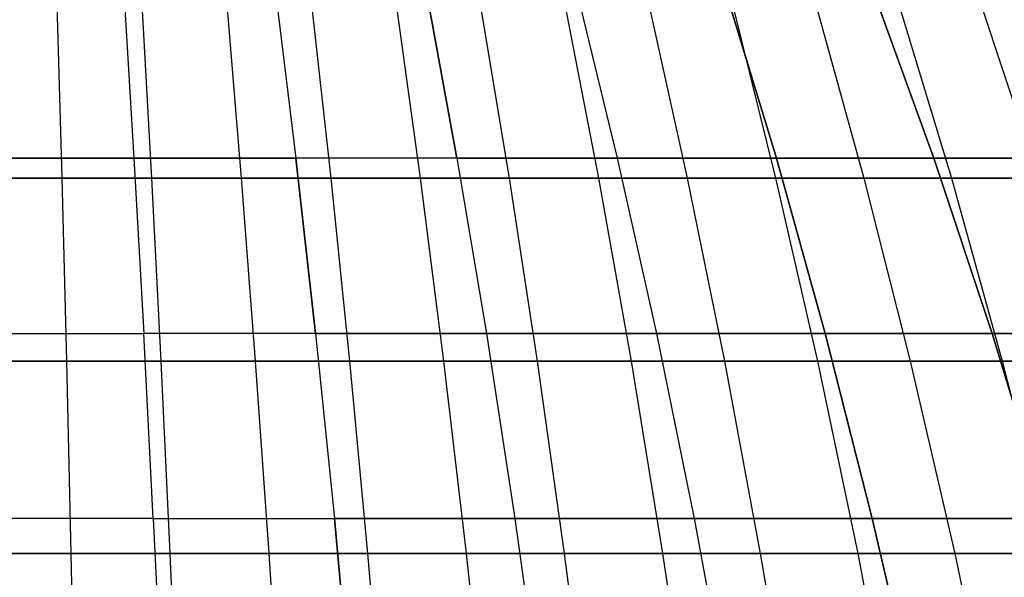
# Model space of a CAD drawing. Extents: x -125 to 125, y -143 to 0.
# Tile 191 of 241: x 0.42 to 9.03, y -39.34 to -34.46. Entities that reach past the tile are written whole.
import ezdxf

# ---------------------------------------------------------------- set-up
doc = ezdxf.new("R2010")
doc.units = 0
doc.header["$LTSCALE"] = 25.4
doc.layers.get('0').update_dxf_attribs({"linetype": 'CONTINUOUS'})

# ---------------------------------------------------------------- blocks, each defined once
blk = doc.blocks.new('NL2500026672_STL')
at = {"color": 0}
for p, q in [((1.3291, -34.2219, 30.4403), (1.4176, -35.672, 32.4683)), ((1.3291, -34.2219, -30.4403), (1.4176, -35.672, -32.4683)), ((1.3291, -34.2219, 30.4403), (1.4176, -35.672, 32.4683)), ((1.3291, -34.2219, -30.4403), (1.4176, -35.672, -32.4683)), ((2.6556, -34.2219, 30.3534), (2.8325, -35.672, 32.3755)), ((2.6556, -34.2219, 30.3534), (2.8325, -35.672, 32.3755)), ((2.6556, -34.2219, -30.3534), (2.8325, -35.672, -32.3755)), ((2.6556, -34.2219, -30.3534), (2.8325, -35.672, -32.3755)), ((3.977, -34.2219, 30.2087), (4.242, -35.672, 32.2212)), ((3.977, -34.2219, 30.2087), (4.242, -35.672, 32.2212)), ((4.242, -35.672, -32.2212), (3.977, -34.2219, -30.2087)), ((4.242, -35.672, -32.2212), (3.977, -34.2219, -30.2087)), ((5.2909, -34.2219, 30.0064), (5.6434, -35.672, 32.0055)), ((5.2909, -34.2219, -30.0064), (5.6434, -35.672, -32.0055)), ((5.2909, -34.2219, -30.0064), (5.6434, -35.672, -32.0055)), ((5.2909, -34.2219, 30.0064), (5.6434, -35.672, 32.0055)), ((7.0341, -35.672, 31.7288), (6.5948, -34.2219, 29.7471)), ((6.5948, -34.2219, -29.7471), (7.0341, -35.672, -31.7288)), ((6.5948, -34.2219, -29.7471), (7.0341, -35.672, -31.7288)), ((7.0341, -35.672, 31.7288), (6.5948, -34.2219, 29.7471)), ((8.4114, -35.672, 31.3918), (7.886, -34.2219, 29.4311)), ((8.4114, -35.672, 31.3918), (7.886, -34.2219, 29.4311)), ((7.886, -34.2219, -29.4311), (8.4114, -35.672, -31.3918)), ((7.886, -34.2219, -29.4311), (8.4114, -35.672, -31.3918)), ((0.7433, -34.3282, 35.2489), (0.7855, -35.8473, 37.2507)), ((0.7433, -34.3282, 35.2489), (0.7855, -35.8473, 37.2507)), ((1.4863, -34.3282, -35.2254), (1.5707, -35.8473, -37.2259)), ((1.4863, -34.3282, -35.2254), (1.5707, -35.8473, -37.2259)), ((2.2286, -34.3282, 35.1862), (2.3552, -35.8473, 37.1845)), ((2.2286, -34.3282, 35.1862), (2.3552, -35.8473, 37.1845)), ((2.97, -34.3282, -35.1314), (3.1386, -35.8473, -37.1266)), ((2.97, -34.3282, -35.1314), (3.1386, -35.8473, -37.1266)), ((3.71, -34.3282, 35.061), (3.9207, -35.8473, 37.0521)), ((3.71, -34.3282, 35.061), (3.9207, -35.8473, 37.0521)), ((4.701, -35.8473, -36.9612), (4.4483, -34.3282, -34.975)), ((4.701, -35.8473, -36.9612), (4.4483, -34.3282, -34.975)), ((5.1847, -34.3282, 34.8734), (5.4792, -35.8473, 36.8539)), ((5.1847, -34.3282, 34.8734), (5.4792, -35.8473, 36.8539)), ((5.9188, -34.3282, -34.7564), (6.2549, -35.8473, -36.7302)), ((5.9188, -34.3282, -34.7564), (6.2549, -35.8473, -36.7302)), ((6.6503, -34.3282, 34.6239), (7.0279, -35.8473, 36.5902)), ((6.6503, -34.3282, 34.6239), (7.0279, -35.8473, 36.5902)), ((7.3788, -34.3282, -34.476), (7.7978, -35.8473, -36.4339)), ((7.3788, -34.3282, -34.476), (7.7978, -35.8473, -36.4339)), ((8.104, -34.3282, 34.3127), (8.5642, -35.8473, 36.2614)), ((8.104, -34.3282, 34.3127), (8.5642, -35.8473, 36.2614)), ((9.3268, -35.8473, -36.0728), (8.8256, -34.3282, -34.1343)), ((9.3268, -35.8473, -36.0728), (8.8256, -34.3282, -34.1343)), ((1.4176, -35.672, 32.4683), (0, -35.672, 32.4992)), ((0, -35.672, -32.4992), (1.4176, -35.672, -32.4683)), ((1.4176, -35.672, 32.4683), (0, -35.672, 32.4992)), ((0, -35.672, -32.4992), (1.4176, -35.672, -32.4683)), ((2.8325, -35.672, 32.3755), (1.4176, -35.672, 32.4683)), ((1.4176, -35.672, 32.4683), (1.5034, -37.2067, 34.4331)), ((1.4176, -35.672, -32.4683), (2.8325, -35.672, -32.3755)), ((1.4176, -35.672, -32.4683), (1.5034, -37.2067, -34.4331)), ((1.4176, -35.672, -32.4683), (2.8325, -35.672, -32.3755)), ((1.4176, -35.672, -32.4683), (1.5034, -37.2067, -34.4331)), ((1.4176, -35.672, 32.4683), (1.5034, -37.2067, 34.4331)), ((2.8325, -35.672, 32.3755), (1.4176, -35.672, 32.4683)), ((4.242, -35.672, 32.2212), (2.8325, -35.672, 32.3755)), ((2.8325, -35.672, 32.3755), (3.0039, -37.2067, 34.3348)), ((4.242, -35.672, 32.2212), (2.8325, -35.672, 32.3755)), ((4.242, -35.672, -32.2212), (2.8325, -35.672, -32.3755)), ((3.0039, -37.2067, -34.3348), (2.8325, -35.672, -32.3755)), ((4.242, -35.672, -32.2212), (2.8325, -35.672, -32.3755)), ((3.0039, -37.2067, -34.3348), (2.8325, -35.672, -32.3755)), ((2.8325, -35.672, 32.3755), (3.0039, -37.2067, 34.3348)), ((5.6434, -35.672, 32.0055), (4.242, -35.672, 32.2212)), ((4.242, -35.672, 32.2212), (4.4987, -37.2067, 34.1711)), ((5.6434, -35.672, 32.0055), (4.242, -35.672, 32.2212)), ((4.242, -35.672, 32.2212), (4.4987, -37.2067, 34.1711)), ((4.242, -35.672, -32.2212), (5.6434, -35.672, -32.0055)), ((4.242, -35.672, -32.2212), (4.4987, -37.2067, -34.1711)), ((4.242, -35.672, -32.2212), (5.6434, -35.672, -32.0055)), ((4.242, -35.672, -32.2212), (4.4987, -37.2067, -34.1711)), ((5.6434, -35.672, 32.0055), (5.9849, -37.2067, 33.9423)), ((5.6434, -35.672, -32.0055), (7.0341, -35.672, -31.7288)), ((5.6434, -35.672, -32.0055), (5.9849, -37.2067, -33.9423)), ((5.6434, -35.672, -32.0055), (5.9849, -37.2067, -33.9423)), ((5.6434, -35.672, -32.0055), (7.0341, -35.672, -31.7288)), ((7.0341, -35.672, 31.7288), (5.6434, -35.672, 32.0055)), ((5.6434, -35.672, 32.0055), (5.9849, -37.2067, 33.9423)), ((7.0341, -35.672, 31.7288), (5.6434, -35.672, 32.0055)), ((8.4114, -35.672, 31.3918), (7.0341, -35.672, 31.7288)), ((7.4598, -37.2067, 33.6489), (7.0341, -35.672, 31.7288)), ((8.4114, -35.672, 31.3918), (7.0341, -35.672, 31.7288)), ((7.0341, -35.672, -31.7288), (8.4114, -35.672, -31.3918)), ((7.0341, -35.672, -31.7288), (7.4598, -37.2067, -33.6489)), ((7.0341, -35.672, -31.7288), (7.4598, -37.2067, -33.6489)), ((7.0341, -35.672, -31.7288), (8.4114, -35.672, -31.3918)), ((7.4598, -37.2067, 33.6489), (7.0341, -35.672, 31.7288)), ((9.7727, -35.672, 30.995), (8.4114, -35.672, 31.3918)), ((8.9204, -37.2067, 33.2915), (8.4114, -35.672, 31.3918)), ((9.7727, -35.672, 30.995), (8.4114, -35.672, 31.3918)), ((8.9204, -37.2067, 33.2915), (8.4114, -35.672, 31.3918)), ((8.4114, -35.672, -31.3918), (9.7727, -35.672, -30.995)), ((8.4114, -35.672, -31.3918), (8.9204, -37.2067, -33.2915)), ((8.4114, -35.672, -31.3918), (8.9204, -37.2067, -33.2915)), ((8.4114, -35.672, -31.3918), (9.7727, -35.672, -30.995)), ((-0.7855, -35.8473, 37.2507), (0.7855, -35.8473, 37.2507)), ((-0.7855, -35.8473, 37.2507), (0.7855, -35.8473, 37.2507)), ((1.5707, -35.8473, -37.2259), (0, -35.8473, -37.259)), ((1.5707, -35.8473, -37.2259), (0, -35.8473, -37.259)), ((0.7855, -35.8473, 37.2507), (2.3552, -35.8473, 37.1845)), ((0.7855, -35.8473, 37.2507), (2.3552, -35.8473, 37.1845)), ((0.7855, -35.8473, 37.2507), (0.8264, -37.4489, 39.1872)), ((0.7855, -35.8473, 37.2507), (0.8264, -37.4489, 39.1872)), ((1.5707, -35.8473, -37.2259), (1.6524, -37.4489, -39.161)), ((3.1386, -35.8473, -37.1266), (1.5707, -35.8473, -37.2259)), ((3.1386, -35.8473, -37.1266), (1.5707, -35.8473, -37.2259)), ((1.5707, -35.8473, -37.2259), (1.6524, -37.4489, -39.161)), ((2.3552, -35.8473, 37.1845), (3.9207, -35.8473, 37.0521)), ((2.3552, -35.8473, 37.1845), (3.9207, -35.8473, 37.0521)), ((2.3552, -35.8473, 37.1845), (2.4776, -37.4489, 39.1175)), ((2.3552, -35.8473, 37.1845), (2.4776, -37.4489, 39.1175)), ((3.1386, -35.8473, -37.1266), (3.3018, -37.4489, -39.0565)), ((4.701, -35.8473, -36.9612), (3.1386, -35.8473, -37.1266)), ((4.701, -35.8473, -36.9612), (3.1386, -35.8473, -37.1266)), ((3.1386, -35.8473, -37.1266), (3.3018, -37.4489, -39.0565)), ((3.9207, -35.8473, 37.0521), (5.4792, -35.8473, 36.8539)), ((3.9207, -35.8473, 37.0521), (5.4792, -35.8473, 36.8539)), ((3.9207, -35.8473, 37.0521), (4.1245, -37.4489, 38.9783)), ((3.9207, -35.8473, 37.0521), (4.1245, -37.4489, 38.9783)), ((6.2549, -35.8473, -36.7302), (4.701, -35.8473, -36.9612)), ((6.2549, -35.8473, -36.7302), (4.701, -35.8473, -36.9612)), ((4.9453, -37.4489, -38.8826), (4.701, -35.8473, -36.9612)), ((4.9453, -37.4489, -38.8826), (4.701, -35.8473, -36.9612)), ((5.4792, -35.8473, 36.8539), (7.0279, -35.8473, 36.5902)), ((5.4792, -35.8473, 36.8539), (7.0279, -35.8473, 36.5902)), ((5.4792, -35.8473, 36.8539), (5.764, -37.4489, 38.7697)), ((5.4792, -35.8473, 36.8539), (5.764, -37.4489, 38.7697)), ((6.2549, -35.8473, -36.7302), (6.5801, -37.4489, -38.6396)), ((7.7978, -35.8473, -36.4339), (6.2549, -35.8473, -36.7302)), ((7.7978, -35.8473, -36.4339), (6.2549, -35.8473, -36.7302)), ((6.2549, -35.8473, -36.7302), (6.5801, -37.4489, -38.6396)), ((7.0279, -35.8473, 36.5902), (8.5642, -35.8473, 36.2614)), ((7.0279, -35.8473, 36.5902), (8.5642, -35.8473, 36.2614)), ((7.0279, -35.8473, 36.5902), (7.3933, -37.4489, 38.4923)), ((7.0279, -35.8473, 36.5902), (7.3933, -37.4489, 38.4923)), ((7.7978, -35.8473, -36.4339), (8.2032, -37.4489, -38.3279)), ((9.3268, -35.8473, -36.0728), (7.7978, -35.8473, -36.4339)), ((9.3268, -35.8473, -36.0728), (7.7978, -35.8473, -36.4339)), ((7.7978, -35.8473, -36.4339), (8.2032, -37.4489, -38.3279)), ((8.5642, -35.8473, 36.2614), (10.0852, -35.8473, 35.8681)), ((8.5642, -35.8473, 36.2614), (10.0852, -35.8473, 35.8681)), ((8.5642, -35.8473, 36.2614), (9.0094, -37.4489, 38.1464)), ((8.5642, -35.8473, 36.2614), (9.0094, -37.4489, 38.1464)), ((0, -37.2067, 34.4659), (1.5034, -37.2067, 34.4331)), ((0, -37.2067, 34.4659), (1.5034, -37.2067, 34.4331)), ((0, -37.2067, -34.4659), (1.5034, -37.2067, -34.4331)), ((0, -37.2067, -34.4659), (1.5034, -37.2067, -34.4331)), ((1.5863, -38.8231, 36.3314), (1.5034, -37.2067, 34.4331)), ((3.0039, -37.2067, 34.3348), (1.5034, -37.2067, 34.4331)), ((1.5863, -38.8231, 36.3314), (1.5034, -37.2067, 34.4331)), ((3.0039, -37.2067, -34.3348), (1.5034, -37.2067, -34.4331)), ((1.5863, -38.8231, -36.3314), (1.5034, -37.2067, -34.4331)), ((3.0039, -37.2067, -34.3348), (1.5034, -37.2067, -34.4331)), ((1.5863, -38.8231, -36.3314), (1.5034, -37.2067, -34.4331)), ((3.0039, -37.2067, 34.3348), (1.5034, -37.2067, 34.4331)), ((4.4987, -37.2067, 34.1711), (3.0039, -37.2067, 34.3348)), ((3.0039, -37.2067, 34.3348), (3.1695, -38.8231, 36.2276)), ((3.0039, -37.2067, -34.3348), (4.4987, -37.2067, -34.1711)), ((3.0039, -37.2067, -34.3348), (3.1695, -38.8231, -36.2276)), ((3.0039, -37.2067, -34.3348), (4.4987, -37.2067, -34.1711)), ((3.0039, -37.2067, -34.3348), (3.1695, -38.8231, -36.2276)), ((3.0039, -37.2067, 34.3348), (3.1695, -38.8231, 36.2276)), ((4.4987, -37.2067, 34.1711), (3.0039, -37.2067, 34.3348)), ((5.9849, -37.2067, 33.9423), (4.4987, -37.2067, 34.1711)), ((4.4987, -37.2067, 34.1711), (4.7467, -38.8231, 36.0549)), ((5.9849, -37.2067, 33.9423), (4.4987, -37.2067, 34.1711)), ((4.4987, -37.2067, -34.1711), (5.9849, -37.2067, -33.9423)), ((4.4987, -37.2067, -34.1711), (4.7467, -38.8231, -36.0549)), ((4.4987, -37.2067, -34.1711), (4.7467, -38.8231, -36.0549)), ((4.4987, -37.2067, -34.1711), (5.9849, -37.2067, -33.9423)), ((4.4987, -37.2067, 34.1711), (4.7467, -38.8231, 36.0549)), ((5.9849, -37.2067, 33.9423), (6.3149, -38.8231, 35.8135)), ((5.9849, -37.2067, -33.9423), (7.4598, -37.2067, -33.6489)), ((5.9849, -37.2067, -33.9423), (6.3149, -38.8231, -35.8135)), ((5.9849, -37.2067, -33.9423), (6.3149, -38.8231, -35.8135)), ((5.9849, -37.2067, -33.9423), (7.4598, -37.2067, -33.6489)), ((7.4598, -37.2067, 33.6489), (5.9849, -37.2067, 33.9423)), ((5.9849, -37.2067, 33.9423), (6.3149, -38.8231, 35.8135)), ((7.4598, -37.2067, 33.6489), (5.9849, -37.2067, 33.9423)), ((8.9204, -37.2067, 33.2915), (7.4598, -37.2067, 33.6489)), ((7.871, -38.8231, 35.504), (7.4598, -37.2067, 33.6489)), ((8.9204, -37.2067, 33.2915), (7.4598, -37.2067, 33.6489)), ((7.4598, -37.2067, -33.6489), (8.9204, -37.2067, -33.2915)), ((7.4598, -37.2067, -33.6489), (7.871, -38.8231, -35.504)), ((7.871, -38.8231, 35.504), (7.4598, -37.2067, 33.6489)), ((7.4598, -37.2067, -33.6489), (7.871, -38.8231, -35.504)), ((7.4598, -37.2067, -33.6489), (8.9204, -37.2067, -33.2915)), ((10.3641, -37.2067, 32.8707), (8.9204, -37.2067, 33.2915)), ((9.4122, -38.8231, 35.1269), (8.9204, -37.2067, 33.2915)), ((10.3641, -37.2067, 32.8707), (8.9204, -37.2067, 33.2915)), ((9.4122, -38.8231, 35.1269), (8.9204, -37.2067, 33.2915)), ((8.9204, -37.2067, -33.2915), (10.3641, -37.2067, -32.8707)), ((8.9204, -37.2067, -33.2915), (9.4122, -38.8231, -35.1269)), ((8.9204, -37.2067, -33.2915), (10.3641, -37.2067, -32.8707)), ((8.9204, -37.2067, -33.2915), (9.4122, -38.8231, -35.1269)), ((-0.8264, -37.4489, 39.1872), (0.8264, -37.4489, 39.1872)), ((-0.8264, -37.4489, 39.1872), (0.8264, -37.4489, 39.1872)), ((1.6524, -37.4489, -39.161), (0, -37.4489, -39.1959)), ((1.6524, -37.4489, -39.161), (0, -37.4489, -39.1959)), ((0.8264, -37.4489, 39.1872), (2.4776, -37.4489, 39.1175)), ((0.8264, -37.4489, 39.1872), (2.4776, -37.4489, 39.1175)), ((0.8264, -37.4489, 39.1872), (0.8657, -39.1303, 41.0548)), ((0.8264, -37.4489, 39.1872), (0.8657, -39.1303, 41.0548)), ((1.6524, -37.4489, -39.161), (1.7311, -39.1303, -41.0275)), ((3.3018, -37.4489, -39.0565), (1.6524, -37.4489, -39.161)), ((3.3018, -37.4489, -39.0565), (1.6524, -37.4489, -39.161)), ((1.6524, -37.4489, -39.161), (1.7311, -39.1303, -41.0275)), ((2.4776, -37.4489, 39.1175), (4.1245, -37.4489, 38.9783)), ((2.4776, -37.4489, 39.1175), (4.1245, -37.4489, 38.9783)), ((2.4776, -37.4489, 39.1175), (2.5957, -39.1303, 40.9818)), ((2.4776, -37.4489, 39.1175), (2.5957, -39.1303, 40.9818)), ((3.3018, -37.4489, -39.0565), (3.4592, -39.1303, -40.918)), ((4.9453, -37.4489, -38.8826), (3.3018, -37.4489, -39.0565)), ((4.9453, -37.4489, -38.8826), (3.3018, -37.4489, -39.0565)), ((3.3018, -37.4489, -39.0565), (3.4592, -39.1303, -40.918)), ((4.1245, -37.4489, 38.9783), (5.764, -37.4489, 38.7697)), ((4.1245, -37.4489, 38.9783), (5.764, -37.4489, 38.7697)), ((4.1245, -37.4489, 38.9783), (4.3211, -39.1303, 40.836)), ((4.1245, -37.4489, 38.9783), (4.3211, -39.1303, 40.836)), ((6.5801, -37.4489, -38.6396), (4.9453, -37.4489, -38.8826)), ((6.5801, -37.4489, -38.6396), (4.9453, -37.4489, -38.8826)), ((5.181, -39.1303, -40.7358), (4.9453, -37.4489, -38.8826)), ((5.181, -39.1303, -40.7358), (4.9453, -37.4489, -38.8826)), ((5.764, -37.4489, 38.7697), (7.3933, -37.4489, 38.4923)), ((5.764, -37.4489, 38.7697), (7.3933, -37.4489, 38.4923)), ((5.764, -37.4489, 38.7697), (6.0387, -39.1303, 40.6175)), ((5.764, -37.4489, 38.7697), (6.0387, -39.1303, 40.6175)), ((6.5801, -37.4489, -38.6396), (6.8937, -39.1303, -40.4812)), ((8.2032, -37.4489, -38.3279), (6.5801, -37.4489, -38.6396)), ((8.2032, -37.4489, -38.3279), (6.5801, -37.4489, -38.6396)), ((6.5801, -37.4489, -38.6396), (6.8937, -39.1303, -40.4812)), ((7.3933, -37.4489, 38.4923), (9.0094, -37.4489, 38.1464)), ((7.3933, -37.4489, 38.4923), (9.0094, -37.4489, 38.1464)), ((7.3933, -37.4489, 38.4923), (7.7456, -39.1303, 40.3268)), ((7.3933, -37.4489, 38.4923), (7.7456, -39.1303, 40.3268)), ((8.2032, -37.4489, -38.3279), (8.5941, -39.1303, -40.1546)), ((9.8116, -37.4489, -37.948), (8.2032, -37.4489, -38.3279)), ((9.8116, -37.4489, -37.948), (8.2032, -37.4489, -38.3279)), ((8.2032, -37.4489, -38.3279), (8.5941, -39.1303, -40.1546)), ((9.0094, -37.4489, 38.1464), (10.6095, -37.4489, 37.7327)), ((9.0094, -37.4489, 38.1464), (10.6095, -37.4489, 37.7327)), ((9.0094, -37.4489, 38.1464), (9.4388, -39.1303, 39.9645)), ((9.0094, -37.4489, 38.1464), (9.4388, -39.1303, 39.9645)), ((1.5863, -38.8231, 36.3314), (0, -38.8231, 36.366)), ((1.5863, -38.8231, 36.3314), (0, -38.8231, 36.366)), ((1.5863, -38.8231, -36.3314), (0, -38.8231, -36.366)), ((1.5863, -38.8231, -36.3314), (0, -38.8231, -36.366)), ((1.5863, -38.8231, 36.3314), (1.6661, -40.5185, 38.1597)), ((1.5863, -38.8231, 36.3314), (3.1695, -38.8231, 36.2276)), ((1.5863, -38.8231, 36.3314), (3.1695, -38.8231, 36.2276)), ((1.5863, -38.8231, 36.3314), (1.6661, -40.5185, 38.1597)), ((1.5863, -38.8231, -36.3314), (3.1695, -38.8231, -36.2276)), ((1.5863, -38.8231, -36.3314), (1.6661, -40.5185, -38.1597)), ((1.5863, -38.8231, -36.3314), (3.1695, -38.8231, -36.2276)), ((1.5863, -38.8231, -36.3314), (1.6661, -40.5185, -38.1597)), ((3.329, -40.5185, 38.0507), (3.1695, -38.8231, 36.2276)), ((4.7467, -38.8231, 36.0549), (3.1695, -38.8231, 36.2276)), ((3.329, -40.5185, 38.0507), (3.1695, -38.8231, 36.2276)), ((3.1695, -38.8231, -36.2276), (4.7467, -38.8231, -36.0549)), ((3.1695, -38.8231, -36.2276), (3.329, -40.5185, -38.0507)), ((3.1695, -38.8231, -36.2276), (3.329, -40.5185, -38.0507)), ((3.1695, -38.8231, -36.2276), (4.7467, -38.8231, -36.0549)), ((4.7467, -38.8231, 36.0549), (3.1695, -38.8231, 36.2276)), ((6.3149, -38.8231, 35.8135), (4.7467, -38.8231, 36.0549)), ((4.7467, -38.8231, 36.0549), (4.9856, -40.5185, 37.8693)), ((4.7467, -38.8231, -36.0549), (6.3149, -38.8231, -35.8135)), ((4.7467, -38.8231, -36.0549), (4.9856, -40.5185, -37.8693)), ((4.7467, -38.8231, -36.0549), (4.9856, -40.5185, -37.8693)), ((4.7467, -38.8231, -36.0549), (6.3149, -38.8231, -35.8135)), ((4.7467, -38.8231, 36.0549), (4.9856, -40.5185, 37.8693)), ((6.3149, -38.8231, 35.8135), (4.7467, -38.8231, 36.0549)), ((6.3149, -38.8231, -35.8135), (7.871, -38.8231, -35.504)), ((6.3149, -38.8231, -35.8135), (6.6327, -40.5185, -37.6158)), ((6.3149, -38.8231, 35.8135), (6.6327, -40.5185, 37.6158)), ((7.871, -38.8231, 35.504), (6.3149, -38.8231, 35.8135)), ((6.3149, -38.8231, 35.8135), (6.6327, -40.5185, 37.6158)), ((7.871, -38.8231, 35.504), (6.3149, -38.8231, 35.8135)), ((6.3149, -38.8231, -35.8135), (6.6327, -40.5185, -37.6158)), ((6.3149, -38.8231, -35.8135), (7.871, -38.8231, -35.504)), ((9.4122, -38.8231, 35.1269), (7.871, -38.8231, 35.504)), ((8.2671, -40.5185, 37.2907), (7.871, -38.8231, 35.504)), ((9.4122, -38.8231, 35.1269), (7.871, -38.8231, 35.504)), ((7.871, -38.8231, -35.504), (9.4122, -38.8231, -35.1269)), ((7.871, -38.8231, -35.504), (8.2671, -40.5185, -37.2907)), ((8.2671, -40.5185, 37.2907), (7.871, -38.8231, 35.504)), ((7.871, -38.8231, -35.504), (9.4122, -38.8231, -35.1269)), ((7.871, -38.8231, -35.504), (8.2671, -40.5185, -37.2907)), ((-0.8657, -39.1303, 41.0548), (0.8657, -39.1303, 41.0548)), ((-0.8657, -39.1303, 41.0548), (0.8657, -39.1303, 41.0548)), ((1.7311, -39.1303, -41.0275), (0, -39.1303, -41.064)), ((1.7311, -39.1303, -41.0275), (0, -39.1303, -41.064)), ((0.8657, -39.1303, 41.0548), (2.5957, -39.1303, 40.9818)), ((0.8657, -39.1303, 41.0548), (2.5957, -39.1303, 40.9818)), ((0.8657, -39.1303, 41.0548), (0.9036, -40.8884, 42.8505)), ((0.8657, -39.1303, 41.0548), (0.9036, -40.8884, 42.8505)), ((1.7311, -39.1303, -41.0275), (1.8068, -40.8884, -42.8219)), ((3.4592, -39.1303, -40.918), (1.7311, -39.1303, -41.0275)), ((3.4592, -39.1303, -40.918), (1.7311, -39.1303, -41.0275)), ((1.7311, -39.1303, -41.0275), (1.8068, -40.8884, -42.8219)), ((2.5957, -39.1303, 40.9818), (4.3211, -39.1303, 40.836)), ((2.5957, -39.1303, 40.9818), (4.3211, -39.1303, 40.836)), ((2.5957, -39.1303, 40.9818), (2.7092, -40.8884, 42.7743)), ((2.5957, -39.1303, 40.9818), (2.7092, -40.8884, 42.7743)), ((3.4592, -39.1303, -40.918), (3.6104, -40.8884, -42.7077)), ((5.181, -39.1303, -40.7358), (3.4592, -39.1303, -40.918)), ((5.181, -39.1303, -40.7358), (3.4592, -39.1303, -40.918)), ((3.4592, -39.1303, -40.918), (3.6104, -40.8884, -42.7077)), ((4.3211, -39.1303, 40.836), (6.0387, -39.1303, 40.6175)), ((4.3211, -39.1303, 40.836), (6.0387, -39.1303, 40.6175)), ((4.3211, -39.1303, 40.836), (4.51, -40.8884, 42.622)), ((4.3211, -39.1303, 40.836), (4.51, -40.8884, 42.622)), ((6.8937, -39.1303, -40.4812), (5.181, -39.1303, -40.7358)), ((6.8937, -39.1303, -40.4812), (5.181, -39.1303, -40.7358)), ((5.4076, -40.8884, -42.5175), (5.181, -39.1303, -40.7358)), ((5.4076, -40.8884, -42.5175), (5.181, -39.1303, -40.7358)), ((6.0387, -39.1303, 40.6175), (7.7456, -39.1303, 40.3268)), ((6.0387, -39.1303, 40.6175), (7.7456, -39.1303, 40.3268)), ((6.0387, -39.1303, 40.6175), (6.3028, -40.8884, 42.394)), ((6.0387, -39.1303, 40.6175), (6.3028, -40.8884, 42.394)), ((6.8937, -39.1303, -40.4812), (7.1952, -40.8884, -42.2517)), ((8.5941, -39.1303, -40.1546), (6.8937, -39.1303, -40.4812)), ((8.5941, -39.1303, -40.1546), (6.8937, -39.1303, -40.4812)), ((6.8937, -39.1303, -40.4812), (7.1952, -40.8884, -42.2517)), ((7.7456, -39.1303, 40.3268), (9.4388, -39.1303, 39.9645)), ((7.7456, -39.1303, 40.3268), (9.4388, -39.1303, 39.9645)), ((7.7456, -39.1303, 40.3268), (8.0844, -40.8884, 42.0906)), ((7.7456, -39.1303, 40.3268), (8.0844, -40.8884, 42.0906)), ((8.5941, -39.1303, -40.1546), (8.97, -40.8884, -41.9108)), ((10.2793, -39.1303, -39.7566), (8.5941, -39.1303, -40.1546)), ((10.2793, -39.1303, -39.7566), (8.5941, -39.1303, -40.1546)), ((8.5941, -39.1303, -40.1546), (8.97, -40.8884, -41.9108))]:
    blk.add_line(p, q, dxfattribs=at)

msp = doc.modelspace()

# ---------------------------------------------------------------- block references
at = {"color": 253}
msp.add_blockref('NL2500026672_STL', (0, 0), dxfattribs=at)

doc.saveas('drawing.dxf')
